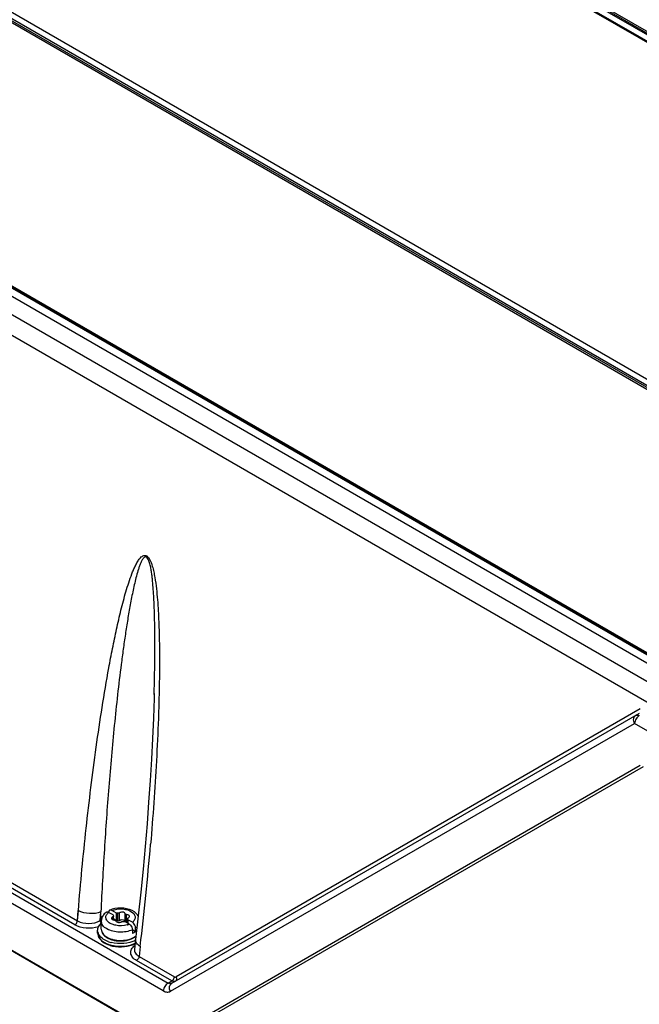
# Model space of a CAD drawing. Header units: inches. Extents: x 0 to 117, y 0 to 83.
# Tile 63 of 86: x 99.32 to 101.98, y 23.77 to 28. Entities that reach past the tile are written whole.
import ezdxf

# ---------------------------------------------------------------- set-up
doc = ezdxf.new("R2010")
doc.units = ezdxf.units.IN
doc.header["$LTSCALE"] = 6.431102
doc.header["$MEASUREMENT"] = 0
doc.layers.get('0').update_dxf_attribs({"linetype": 'CONTINUOUS'})

msp = doc.modelspace()

# ---------------------------------------------------------------- linework, layer by layer
at = {"color": 7, "linetype": 'CONTINUOUS'}
for p, q in [((96.4796, 29.6578), (104.8645, 24.8169)), ((103.6842, 24.2769), (94.6082, 29.5168)), ((94.5413, 29.4782), (103.6078, 24.2438)), ((103.5674, 24.1769), (94.4999, 29.4119)), ((99.623, 29.3302), (105.9845, 25.6574)), ((99.6273, 29.3351), (105.9889, 25.6623)), ((105.9475, 25.6384), (99.5859, 29.3112)), ((105.9514, 25.6388), (99.5898, 29.3116)), ((99.5949, 29.3113), (105.9569, 25.6384)), ((105.9806, 25.6521), (99.6187, 29.3251)), ((98.2926, 28.5672), (104.656, 24.8934)), ((98.2966, 28.5727), (104.6609, 24.8984)), ((104.6658, 24.9033), (98.3006, 28.5781)), ((97.2995, 28.0001), (103.6646, 24.3253)), ((103.6692, 24.3261), (97.3049, 28.0005)), ((103.6744, 24.3267), (97.311, 28.0005)), ((99.9383, 23.8312), (94.1531, 27.1712)), ((94.1739, 27.2044), (99.959, 23.8644)), ((94.1836, 26.9529), (99.945, 23.6266)), ((99.947, 23.6211), (94.1856, 26.9474)), ((99.5588, 24.1144), (97.1926, 25.4805)), ((97.2041, 25.4979), (99.5694, 24.1323)), ((99.8994, 25.1043), (99.8995, 25.1084)), ((99.9753, 23.8638), (101.9851, 25.0242)), ((101.9883, 25.0426), (99.9938, 23.8911)), ((99.9693, 23.8292), (101.9639, 24.9808)), ((103.6359, 24.0154), (101.9639, 24.9808)), ((101.989, 24.8001), (99.9554, 23.626)), ((102.0008, 24.7946), (99.9672, 23.6204)), ((99.5694, 24.1323), (99.5737, 24.1759)), ((99.5698, 24.1321), (99.5734, 24.176)), ((99.6675, 24.1337), (99.6705, 24.1702)), ((99.6711, 24.1358), (99.6705, 24.1702)), ((99.723, 24.1576), (99.7039, 24.1686)), ((99.7369, 24.1656), (99.7178, 24.1766)), ((99.7369, 24.1334), (99.7369, 24.1656)), ((99.7427, 24.1327), (99.7427, 24.1648)), ((99.7501, 24.1338), (99.7501, 24.166)), ((99.6675, 24.1337), (99.6711, 24.1358)), ((99.6713, 24.1335), (99.6711, 24.1358)), ((99.6722, 24.13), (99.6713, 24.1335)), ((99.6722, 24.0957), (99.6722, 24.1311)), ((99.7223, 24.1368), (99.7223, 24.1499)), ((99.7243, 24.1361), (99.7243, 24.1527)), ((99.7248, 24.136), (99.7248, 24.1527)), ((99.7369, 24.1334), (99.7248, 24.1404)), ((99.7919, 24.1178), (99.7729, 24.1288)), ((99.7753, 24.1299), (99.7753, 24.1621)), ((99.7789, 24.1271), (99.7807, 24.1268)), ((99.7807, 24.1268), (99.7807, 24.159)), ((99.7807, 24.1268), (99.7849, 24.1262)), ((99.7849, 24.1416), (99.785, 24.1423)), ((99.7849, 24.1218), (99.7849, 24.1402)), ((99.7855, 24.1215), (99.7855, 24.1402)), ((99.8058, 24.1258), (99.7868, 24.1368)), ((99.7868, 24.1368), (99.7868, 24.1207)), ((99.6564, 24.0797), (99.6564, 24.0909)), ((99.8199, 24.0855), (99.806, 24.0936)), ((99.806, 24.0936), (99.806, 24.0775)), ((99.8199, 24.0855), (99.8199, 24.1016)), ((99.8025, 24.0562), (99.8094, 24.0597)), ((99.8195, 24.0515), (99.8147, 24.0105)), ((99.8147, 24.0104), (99.8146, 24.0102)), ((99.8396, 24.0224), (99.8345, 23.9793)), ((99.8394, 24.0225), (99.8349, 23.9791)), ((99.9755, 23.8739), (99.8234, 23.9616)), ((99.8345, 23.9793), (99.8341, 23.9771)), ((99.8349, 23.9791), (99.9865, 23.8915)), ((99.959, 23.8644), (99.9755, 23.8739))]:
    msp.add_line(p, q, dxfattribs=at)
msp.add_lwpolyline([(99.8995, 25.1098), (99.899, 25.0888), (99.8961, 25.0031), (99.8923, 24.9156), (99.8877, 24.8265), (99.8822, 24.7355), (99.8758, 24.6428), (99.8687, 24.5483), (99.8606, 24.4522), (99.8517, 24.3542), (99.8419, 24.2546), (99.8312, 24.1534), (99.8195, 24.0515)], dxfattribs=at)
for centre, radius, start, end in [((87.2334, 25.5268), 12.6955, 353.19479, 355.18395), ((99.748, 24.0887), 0.0976, 107.7069, 113.8727), ((99.7753, 24.1139), 0.0689, 52.2309, 55.1365), ((99.7269, 24.0393), 0.1115, 119.1772, 119.9978), ((99.7369, 24.1099), 0.0236, 81.7734, 89.9356), ((99.7372, 24.1122), 0.0212, 74.8747, 81.7729), ((99.7773, 24.1302), 0.00204, 188.7616, 197.034), ((99.693, 24.0918), 0.0367, 198.5121, 199.4873), ((99.7588, 24.1989), 0.0876, 286.4236, 286.9631), ((99.7595, 24.1965), 0.0852, 286.959, 288.3459), ((99.762, 24.1893), 0.0775, 288.2953, 292.7074), ((99.732, 24.1156), 0.091, 238.4612, 240.0058), ((99.7318, 24.1201), 0.0931, 240.0065, 241.4015), ((99.7345, 24.1201), 0.0961, 240.0137, 242.2962), ((99.7366, 24.129), 0.1032, 241.4508, 245.7994), ((99.7345, 24.1233), 0.0739, 237.6512, 238.1589), ((99.7339, 24.127), 0.075, 238.9208, 240.0028), ((99.7357, 24.1253), 0.0762, 238.1658, 240.0079), ((99.7355, 24.1297), 0.0782, 240.0091, 241.6587), ((99.7381, 24.1294), 0.0809, 240.0154, 242.4452), ((99.74, 24.1383), 0.0879, 241.7183, 246.5065), ((99.742, 24.1369), 0.0894, 242.4778, 247.0047), ((99.7449, 24.1396), 0.0915, 241.3146, 245.7122), ((99.7457, 24.1617), 0.1264, 250.0055, 250.5572), ((99.748, 24.1687), 0.1338, 250.5917, 255.0744), ((99.7472, 24.1445), 0.0969, 245.6778, 246.7598), ((99.7479, 24.146), 0.0985, 246.7588, 247.5101), ((99.7493, 24.1494), 0.1023, 247.5302, 251.8391), ((99.7498, 24.1751), 0.1405, 255.0416, 255.5653), ((99.7504, 24.1529), 0.1059, 251.8231, 254.0555), ((99.7656, 24.1371), 0.0889, 292.4629, 294.0985), ((99.7667, 24.1346), 0.0862, 294.1048, 294.5236), ((99.7757, 24.1273), 0.0754, 300.4091, 301.0612), ((99.7376, 24.1258), 0.1026, 242.2946, 244.4733), ((99.7488, 24.1543), 0.1333, 252.386, 254.2004), ((99.7504, 24.1597), 0.139, 254.1994, 255.9613), ((99.7491, 24.149), 0.127, 254.1869, 255.1252), ((99.7501, 24.1528), 0.131, 255.1331, 257.0041), ((99.7516, 24.1646), 0.144, 255.9604, 257.6791), ((99.839, 24.0076), 0.0246, 171.6868, 173.2206), ((99.8773, 24.0847), 0.0728, 238.6647, 238.8753)]:
    msp.add_arc(centre, radius, start, end, dxfattribs=at)
for points, knots in [([(99.5737, 24.1759), (99.5785, 24.2352), (99.5887, 24.3532), (99.6069, 24.5294), (99.6272, 24.7043), (99.6499, 24.8777), (99.6753, 25.0492), (99.6991, 25.1908), (99.7203, 25.3027), (99.7375, 25.3854), (99.7532, 25.4535), (99.767, 25.5071), (99.778, 25.5465), (99.7898, 25.5852), (99.8008, 25.6166), (99.8106, 25.6409), (99.8185, 25.6583), (99.8273, 25.6748), (99.8357, 25.6874), (99.8437, 25.696), (99.8505, 25.7011), (99.8592, 25.7039), (99.8691, 25.7004), (99.8767, 25.6917), (99.8848, 25.677), (99.8917, 25.6569), (99.8978, 25.6325), (99.9039, 25.6001), (99.9093, 25.5599), (99.9139, 25.5119), (99.9171, 25.4643), (99.9194, 25.4171), (99.9215, 25.3546), (99.9225, 25.277), (99.9221, 25.1845), (99.9204, 25.0926), (99.9166, 24.9709), (99.9096, 24.82), (99.8983, 24.6399), (99.889, 24.5205), (99.884, 24.461)], [0, 0, 0, 0, 0.063071, 0.125725, 0.187996, 0.249852, 0.311237, 0.372045, 0.402175, 0.432067, 0.461648, 0.476286, 0.490788, 0.505113, 0.519192, 0.526102, 0.532889, 0.539509, 0.545877, 0.548932, 0.551893, 0.554833, 0.558211, 0.562369, 0.566871, 0.575908, 0.58481, 0.593586, 0.610863, 0.627889, 0.644738, 0.661455, 0.678066, 0.711039, 0.743754, 0.776265, 0.808605, 0.872861, 0.936639, 1, 1, 1, 1]), ([(99.8995, 25.1098), (99.9007, 25.1558), (99.9021, 25.2251), (99.9026, 25.3177), (99.9022, 25.3877), (99.9011, 25.4463), (99.8994, 25.4935), (99.8977, 25.5292), (99.8953, 25.5651), (99.8926, 25.5953), (99.8897, 25.6195), (99.8871, 25.638), (99.8842, 25.6534), (99.8813, 25.6658), (99.8786, 25.6751), (99.8751, 25.6843), (99.8707, 25.6922), (99.8632, 25.6974), (99.8564, 25.694), (99.8521, 25.6892), (99.847, 25.6817), (99.8419, 25.671), (99.8366, 25.6574), (99.8302, 25.6384), (99.8231, 25.6139), (99.8156, 25.5838), (99.8088, 25.5532), (99.8024, 25.5222), (99.7945, 25.4803), (99.7854, 25.4274), (99.7754, 25.3635), (99.7662, 25.299), (99.7547, 25.2124), (99.7418, 25.1034), (99.7279, 24.9719), (99.7154, 24.8396), (99.7004, 24.6621), (99.6846, 24.4389), (99.6747, 24.2599), (99.6705, 24.1702)], [0, 0, 0, 0, 0.064535, 0.097021, 0.129688, 0.162593, 0.179165, 0.195839, 0.212645, 0.22963, 0.238216, 0.246892, 0.2557, 0.260175, 0.264704, 0.26932, 0.273875, 0.277522, 0.280455, 0.283453, 0.286608, 0.293197, 0.300029, 0.307011, 0.321258, 0.335757, 0.350426, 0.365221, 0.380114, 0.410125, 0.440363, 0.470774, 0.501325, 0.562758, 0.624541, 0.686605, 0.748904, 0.8741, 1, 1, 1, 1]), ([(101.9639, 24.9808), (101.9609, 24.9869), (101.9578, 25), (101.9649, 25.0125), (101.9698, 25.0154)], [0, 0, 0, 0, 0.545545, 1, 1, 1, 1]), ([(101.9846, 25.0139), (101.9789, 25.0106), (101.9696, 25.0003), (101.9646, 24.9875), (101.9639, 24.9808)], [0, 0, 0, 0, 0.492647, 1, 1, 1, 1]), ([(101.9698, 25.0154), (101.9708, 25.0159), (101.9757, 25.0177), (101.9812, 25.0159), (101.9846, 25.0139)], [0, 0, 0, 0, 0.220911, 1, 1, 1, 1]), ([(99.6705, 24.1702), (99.6555, 24.1637), (99.6214, 24.1606), (99.5881, 24.168), (99.5734, 24.176)], [0, 0, 0, 0, 0.493249, 1, 1, 1, 1]), ([(99.719, 24.1173), (99.7133, 24.1196), (99.7033, 24.125), (99.6926, 24.1373), (99.6909, 24.1524), (99.696, 24.1607), (99.6992, 24.1642)], [0, 0, 0, 0, 0.303254, 0.551104, 0.766376, 1, 1, 1, 1]), ([(99.6933, 24.1691), (99.6939, 24.1696), (99.6973, 24.1713), (99.7014, 24.17), (99.7039, 24.1686)], [0, 0, 0, 0, 0.22234, 1, 1, 1, 1]), ([(99.7085, 24.1779), (99.7077, 24.1776), (99.7047, 24.1755), (99.7038, 24.1714), (99.7038, 24.1686)], [0, 0, 0, 0, 0.222406, 1, 1, 1, 1]), ([(99.7178, 24.1766), (99.717, 24.1771), (99.7142, 24.1785), (99.7106, 24.1788), (99.7085, 24.1779)], [0, 0, 0, 0, 0.290331, 1, 1, 1, 1]), ([(99.7178, 24.1766), (99.7309, 24.1821), (99.753, 24.1852), (99.7808, 24.181), (99.8026, 24.1731), (99.8201, 24.1561), (99.8164, 24.136), (99.8097, 24.1289), (99.8058, 24.1258)], [0, 0, 0, 0, 0.301696, 0.455374, 0.594289, 0.801799, 0.893421, 1, 1, 1, 1]), ([(99.8146, 24.1705), (99.8014, 24.1796), (99.7683, 24.1897), (99.7345, 24.1868), (99.7183, 24.1816)], [0, 0, 0, 0, 0.485929, 1, 1, 1, 1]), ([(99.7501, 24.166), (99.7497, 24.1656), (99.7474, 24.1644), (99.7446, 24.1643), (99.7427, 24.1648)], [0, 0, 0, 0, 0.221108, 1, 1, 1, 1]), ([(99.7713, 24.1671), (99.7664, 24.1699), (99.758, 24.1702), (99.7514, 24.167), (99.7501, 24.166)], [0, 0, 0, 0, 0.770447, 1, 1, 1, 1]), ([(99.7753, 24.1621), (99.7752, 24.1626), (99.7746, 24.1647), (99.7727, 24.1662), (99.7713, 24.1671)], [0, 0, 0, 0, 0.220596, 1, 1, 1, 1]), ([(99.5588, 24.1144), (99.5602, 24.1153), (99.5657, 24.1198), (99.5693, 24.1267), (99.5698, 24.1321)], [0, 0, 0, 0, 0.236465, 1, 1, 1, 1]), ([(99.5698, 24.1321), (99.5843, 24.1237), (99.6189, 24.1176), (99.6532, 24.1249), (99.6675, 24.1337)], [0, 0, 0, 0, 0.498875, 1, 1, 1, 1]), ([(99.6564, 24.0909), (99.6564, 24.0964), (99.6596, 24.1083), (99.6674, 24.1175), (99.6721, 24.1216)], [0, 0, 0, 0, 0.467918, 1, 1, 1, 1]), ([(99.685, 24.1618), (99.683, 24.1597), (99.676, 24.1509), (99.6722, 24.1395), (99.6722, 24.1311)], [0, 0, 0, 0, 0.25545, 1, 1, 1, 1]), ([(99.6965, 24.0973), (99.6896, 24.1012), (99.6779, 24.1102), (99.6722, 24.1246), (99.6722, 24.1311)], [0, 0, 0, 0, 0.550992, 1, 1, 1, 1]), ([(99.7223, 24.1499), (99.7214, 24.1496), (99.7188, 24.1483), (99.7164, 24.1455), (99.7164, 24.1434)], [0, 0, 0, 0, 0.305108, 1, 1, 1, 1]), ([(99.7164, 24.1434), (99.7164, 24.1428), (99.7168, 24.1405), (99.7186, 24.1387), (99.7202, 24.1378)], [0, 0, 0, 0, 0.222899, 1, 1, 1, 1]), ([(99.7202, 24.1378), (99.7208, 24.1375), (99.7236, 24.1361), (99.7267, 24.1355), (99.7291, 24.1354)], [0, 0, 0, 0, 0.22951, 1, 1, 1, 1]), ([(99.7248, 24.1527), (99.7248, 24.1518), (99.7238, 24.1506), (99.7227, 24.1501), (99.7223, 24.1499)], [0, 0, 0, 0, 0.694759, 1, 1, 1, 1]), ([(99.7291, 24.1354), (99.7297, 24.1353), (99.7318, 24.1351), (99.7342, 24.1337), (99.7344, 24.1323)], [0, 0, 0, 0, 0.313577, 1, 1, 1, 1]), ([(99.7344, 24.1323), (99.7345, 24.1318), (99.7352, 24.1297), (99.737, 24.1281), (99.7385, 24.1273)], [0, 0, 0, 0, 0.220596, 1, 1, 1, 1]), ([(99.7385, 24.1273), (99.7433, 24.1245), (99.7517, 24.1241), (99.7583, 24.1273), (99.7596, 24.1284)], [0, 0, 0, 0, 0.770447, 1, 1, 1, 1]), ([(99.7427, 24.1327), (99.7446, 24.1322), (99.7474, 24.1323), (99.7496, 24.1335), (99.7501, 24.1338)], [0, 0, 0, 0, 0.778804, 1, 1, 1, 1]), ([(99.7501, 24.1338), (99.7528, 24.1361), (99.7603, 24.138), (99.7678, 24.1369), (99.7711, 24.1351)], [0, 0, 0, 0, 0.485041, 1, 1, 1, 1]), ([(99.7596, 24.1284), (99.7601, 24.1287), (99.7623, 24.1299), (99.7651, 24.13), (99.767, 24.1295)], [0, 0, 0, 0, 0.221108, 1, 1, 1, 1]), ([(99.7711, 24.1351), (99.7716, 24.1347), (99.7735, 24.1335), (99.7751, 24.1315), (99.7753, 24.1299)], [0, 0, 0, 0, 0.290855, 1, 1, 1, 1]), ([(99.7807, 24.159), (99.78, 24.159), (99.778, 24.1593), (99.7755, 24.1606), (99.7753, 24.1621)], [0, 0, 0, 0, 0.313577, 1, 1, 1, 1]), ([(99.7754, 24.1296), (99.7755, 24.1293), (99.7762, 24.128), (99.7777, 24.1274), (99.7789, 24.1271)], [0, 0, 0, 0, 0.205847, 1, 1, 1, 1]), ([(99.7896, 24.1565), (99.789, 24.1569), (99.7862, 24.1582), (99.783, 24.1589), (99.7807, 24.159)], [0, 0, 0, 0, 0.22951, 1, 1, 1, 1]), ([(99.7874, 24.1444), (99.7883, 24.1448), (99.791, 24.1461), (99.7934, 24.1489), (99.7934, 24.151)], [0, 0, 0, 0, 0.305108, 1, 1, 1, 1]), ([(99.7934, 24.151), (99.7934, 24.1515), (99.793, 24.1538), (99.7911, 24.1556), (99.7896, 24.1565)], [0, 0, 0, 0, 0.222899, 1, 1, 1, 1]), ([(99.8199, 24.1016), (99.8199, 24.1039), (99.8182, 24.1133), (99.8121, 24.1222), (99.8058, 24.1258)], [0, 0, 0, 0, 0.24065, 1, 1, 1, 1]), ([(99.6604, 24.1066), (99.6435, 24.1011), (99.6082, 24.0976), (99.5733, 24.1059), (99.5588, 24.1144)], [0, 0, 0, 0, 0.514509, 1, 1, 1, 1]), ([(99.6564, 24.0797), (99.6564, 24.0716), (99.6627, 24.0542), (99.6765, 24.0429), (99.6844, 24.038)], [0, 0, 0, 0, 0.464692, 1, 1, 1, 1]), ([(99.6564, 24.0797), (99.6564, 24.072), (99.6631, 24.0549), (99.6771, 24.0442), (99.6853, 24.0395)], [0, 0, 0, 0, 0.449169, 1, 1, 1, 1]), ([(99.6853, 24.0507), (99.682, 24.0526), (99.671, 24.0599), (99.6616, 24.0706), (99.6584, 24.0796)], [0, 0, 0, 0, 0.282999, 1, 1, 1, 1]), ([(99.6722, 24.0957), (99.6722, 24.089), (99.6773, 24.0746), (99.6885, 24.065), (99.695, 24.0609)], [0, 0, 0, 0, 0.467929, 1, 1, 1, 1]), ([(99.6722, 24.0957), (99.6722, 24.0895), (99.6775, 24.0756), (99.6887, 24.0666), (99.6952, 24.0627)], [0, 0, 0, 0, 0.450927, 1, 1, 1, 1]), ([(99.806, 24.0936), (99.7887, 24.0857), (99.7505, 24.0799), (99.7125, 24.0881), (99.6965, 24.0973)], [0, 0, 0, 0, 0.507042, 1, 1, 1, 1]), ([(99.7836, 24.1148), (99.7677, 24.1101), (99.7449, 24.1094), (99.7239, 24.1153), (99.719, 24.1173)], [0, 0, 0, 0, 0.758938, 1, 1, 1, 1]), ([(99.7919, 24.1178), (99.7939, 24.1166), (99.8012, 24.1105), (99.806, 24.1008), (99.806, 24.0936)], [0, 0, 0, 0, 0.240196, 1, 1, 1, 1]), ([(99.8199, 24.0855), (99.8188, 24.0848), (99.8144, 24.0817), (99.8097, 24.0792), (99.806, 24.0775)], [0, 0, 0, 0, 0.238891, 1, 1, 1, 1]), ([(99.7024, 24.0428), (99.7009, 24.0434), (99.695, 24.0457), (99.6893, 24.0484), (99.6853, 24.0507)], [0, 0, 0, 0, 0.259668, 1, 1, 1, 1]), ([(99.6899, 24.0368), (99.6917, 24.0358), (99.6996, 24.0317), (99.708, 24.0286), (99.7145, 24.0268)], [0, 0, 0, 0, 0.23775, 1, 1, 1, 1]), ([(99.6943, 24.0349), (99.7135, 24.0262), (99.7562, 24.0191), (99.7989, 24.0269), (99.8178, 24.036)], [0, 0, 0, 0, 0.50183, 1, 1, 1, 1]), ([(99.705, 24.0577), (99.7223, 24.0501), (99.7603, 24.0446), (99.7981, 24.053), (99.8138, 24.0623)], [0, 0, 0, 0, 0.508915, 1, 1, 1, 1]), ([(99.8192, 24.0479), (99.8038, 24.0402), (99.7684, 24.0319), (99.7324, 24.0345), (99.7148, 24.039)], [0, 0, 0, 0, 0.48621, 1, 1, 1, 1]), ([(99.721, 24.0498), (99.74, 24.0448), (99.7671, 24.0439), (99.7922, 24.0506), (99.7981, 24.0528)], [0, 0, 0, 0, 0.757037, 1, 1, 1, 1]), ([(99.7213, 24.0511), (99.7342, 24.0474), (99.761, 24.0448), (99.7875, 24.0499), (99.7996, 24.0549)], [0, 0, 0, 0, 0.507549, 1, 1, 1, 1]), ([(99.8394, 24.0225), (99.8334, 24.0261), (99.8235, 24.0337), (99.8189, 24.0463), (99.8195, 24.0515)], [0, 0, 0, 0, 0.570147, 1, 1, 1, 1]), ([(99.7206, 24.0252), (99.7373, 24.0214), (99.7708, 24.0197), (99.8037, 24.0281), (99.8177, 24.0356)], [0, 0, 0, 0, 0.517252, 1, 1, 1, 1]), ([(99.7209, 24.0239), (99.7373, 24.0203), (99.7706, 24.0187), (99.8031, 24.0267), (99.8174, 24.0337)], [0, 0, 0, 0, 0.51398, 1, 1, 1, 1]), ([(99.8234, 23.9616), (99.8169, 23.9653), (99.8058, 23.9739), (99.7969, 23.9926), (99.8015, 24.0124), (99.811, 24.0218), (99.8165, 24.026)], [0, 0, 0, 0, 0.282038, 0.514291, 0.737328, 1, 1, 1, 1]), ([(99.8146, 24.0102), (99.814, 24.0045), (99.8179, 23.9911), (99.8284, 23.9828), (99.8345, 23.9793)], [0, 0, 0, 0, 0.451363, 1, 1, 1, 1]), ([(99.8341, 23.9771), (99.8331, 23.9724), (99.8297, 23.9664), (99.8247, 23.9624), (99.8234, 23.9616)], [0, 0, 0, 0, 0.767481, 1, 1, 1, 1]), ([(99.9755, 23.8739), (99.9769, 23.8747), (99.9824, 23.8792), (99.986, 23.8862), (99.9865, 23.8915)], [0, 0, 0, 0, 0.236463, 1, 1, 1, 1]), ([(99.9906, 23.8726), (99.9896, 23.872), (99.9846, 23.8701), (99.9789, 23.8719), (99.9755, 23.8739)], [0, 0, 0, 0, 0.226851, 1, 1, 1, 1]), ([(99.9865, 23.8915), (99.9871, 23.8912), (99.9894, 23.8901), (99.9922, 23.8902), (99.9938, 23.8911)], [0, 0, 0, 0, 0.283427, 1, 1, 1, 1]), ([(99.9938, 23.8911), (99.9954, 23.8878), (99.997, 23.8808), (99.9932, 23.8741), (99.9906, 23.8726)], [0, 0, 0, 0, 0.545322, 1, 1, 1, 1]), ([(99.959, 23.8644), (99.9533, 23.8611), (99.944, 23.8508), (99.939, 23.838), (99.9383, 23.8312)], [0, 0, 0, 0, 0.492456, 1, 1, 1, 1]), ([(99.9383, 23.8312), (99.9433, 23.8284), (99.9538, 23.8244), (99.965, 23.8267), (99.9693, 23.8292)], [0, 0, 0, 0, 0.534565, 1, 1, 1, 1]), ([(99.9753, 23.8638), (99.973, 23.8624), (99.9672, 23.861), (99.9616, 23.8629), (99.959, 23.8644)], [0, 0, 0, 0, 0.479031, 1, 1, 1, 1]), ([(99.9693, 23.8292), (99.9663, 23.8353), (99.9632, 23.8484), (99.9704, 23.8609), (99.9753, 23.8638)], [0, 0, 0, 0, 0.545363, 1, 1, 1, 1])]:
    msp.add_open_spline(points, degree=3, knots=knots, dxfattribs=at)
for points in [[(99.6933, 24.1691), (99.6903, 24.1669), (99.6875, 24.1645), (99.685, 24.1618)], [(99.6992, 24.1642), (99.7007, 24.1658), (99.7022, 24.1672), (99.7039, 24.1686)], [(99.7427, 24.1648), (99.7408, 24.1654), (99.7389, 24.1656), (99.7369, 24.1656)], [(99.8312, 24.1533), (99.8276, 24.1591), (99.8228, 24.1642), (99.8175, 24.1684)], [(99.6675, 24.1337), (99.6676, 24.1313), (99.6681, 24.1289), (99.669, 24.1267)], [(99.669, 24.1267), (99.6697, 24.1248), (99.6707, 24.1229), (99.6719, 24.1213)], [(99.723, 24.1576), (99.723, 24.1564), (99.7235, 24.1551), (99.7243, 24.1542)], [(99.7243, 24.1542), (99.7246, 24.1538), (99.7248, 24.1532), (99.7248, 24.1527)], [(99.767, 24.1295), (99.7689, 24.129), (99.7709, 24.1288), (99.7729, 24.1288)], [(99.7855, 24.1402), (99.7851, 24.1406), (99.7849, 24.1411), (99.7849, 24.1416)], [(99.785, 24.1423), (99.7854, 24.1433), (99.7864, 24.144), (99.7874, 24.1444)], [(99.7868, 24.1368), (99.7868, 24.138), (99.7862, 24.1392), (99.7855, 24.1402)], [(99.6582, 24.0801), (99.6571, 24.0836), (99.6564, 24.0873), (99.6564, 24.0909)], [(99.8258, 24.1066), (99.824, 24.1048), (99.822, 24.1031), (99.8199, 24.1016)], [(99.707, 24.0546), (99.7116, 24.0527), (99.7162, 24.0511), (99.721, 24.0498)], [(99.7981, 24.0528), (99.8026, 24.0544), (99.8069, 24.0564), (99.811, 24.0587)], [(99.811, 24.0587), (99.8146, 24.0606), (99.818, 24.0629), (99.8211, 24.0654)], [(99.8145, 24.0627), (99.8169, 24.0641), (99.8192, 24.0657), (99.8214, 24.0674)], [(99.6933, 24.0332), (99.6982, 24.0309), (99.7033, 24.0289), (99.7085, 24.0272)]]:
    msp.add_open_spline(points, degree=3, dxfattribs=at)

doc.saveas('drawing.dxf')
